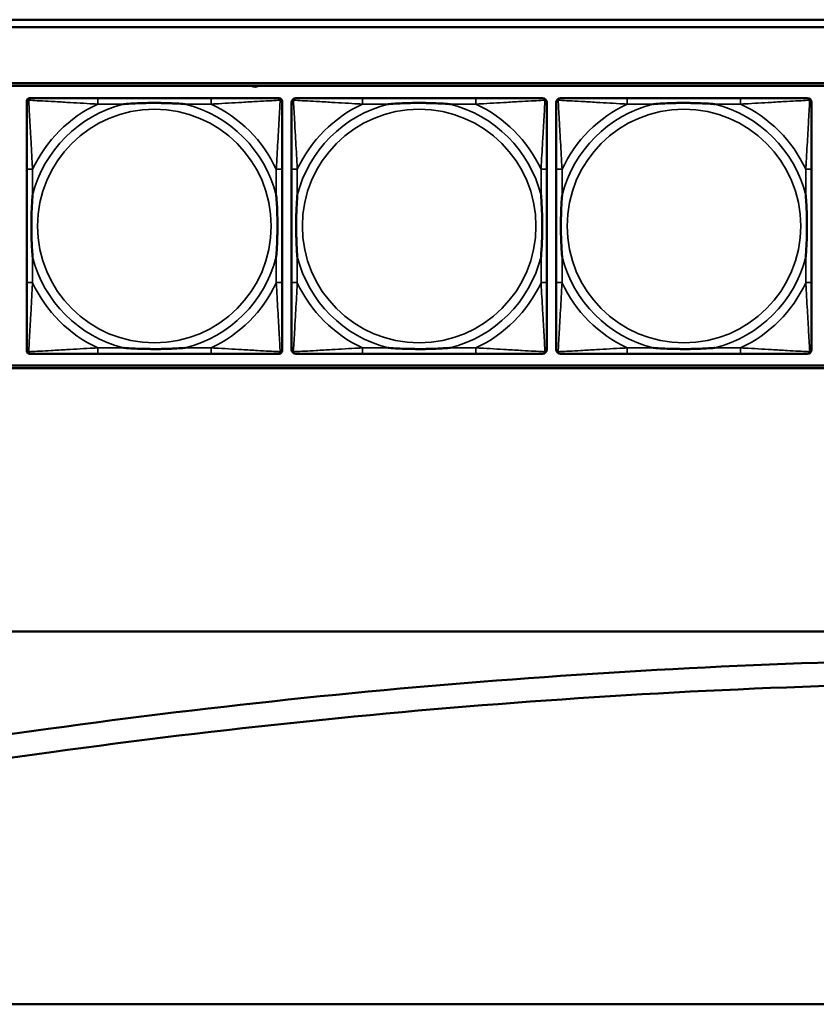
# Model space of a CAD drawing. Header units: inches. Extents: x 0.2 to 58.8, y 1.7 to 68.8.
# Tile 98 of 256: x 35.8 to 37.9, y 42 to 44.6. Entities that reach past the tile are written whole.
import ezdxf

# ---------------------------------------------------------------- set-up
doc = ezdxf.new("R2010")
doc.units = ezdxf.units.IN
doc.header["$MEASUREMENT"] = 0
doc.layers.add('Visible (ANSI)', color=7, linetype='Continuous', lineweight=50)
doc.layers.add('Visible Narrow (ANSI)', color=7, linetype='Continuous', lineweight=35)

msp = doc.modelspace()

# ---------------------------------------------------------------- linework, layer by layer
at = {"layer": 'Visible (ANSI)'}
for p, q in [((31.17, 44.6063), (39.342, 44.6063)), ((39.342, 44.5863), (31.17, 44.5863)), ((22.2594, 44.4363), (39.3535, 44.4363)), ((22.2594, 44.429), (39.3535, 44.429)), ((35.7895, 43.7185), (35.7895, 44.3878)), ((35.7974, 44.3957), (35.8013, 44.3957)), ((36.284, 44.3957), (35.9801, 44.3957)), ((36.4627, 44.3957), (36.4667, 44.3957)), ((36.4745, 44.3878), (36.4745, 44.3839)), ((36.994, 44.3957), (36.6901, 44.3957)), ((37.704, 44.3957), (37.4001, 44.3957)), ((35.7895, 44.2051), (35.7895, 43.9012)), ((36.4745, 43.9012), (36.4745, 44.2051)), ((36.4995, 44.2051), (36.4995, 43.9012)), ((37.1845, 43.9012), (37.1845, 44.2051)), ((37.2095, 44.2051), (37.2095, 43.9012)), ((37.8945, 43.9012), (37.8945, 44.2051)), ((36.4745, 43.7224), (36.4745, 43.7185)), ((36.4667, 43.7106), (35.7974, 43.7106)), ((35.9801, 43.7106), (36.284, 43.7106)), ((36.6901, 43.7106), (36.994, 43.7106)), ((37.4001, 43.7106), (37.704, 43.7106)), ((39.3535, 43.679), (22.2594, 43.679)), ((39.3535, 43.6716), (22.2594, 43.6716)), ((21.4379, 42.9662), (47.5853, 42.9662)), ((32.1936, 42.1993), (35.8475, 42.7048)), ((35.8561, 42.6425), (32.2022, 42.1369)), ((21.7279, 41.9662), (39.4807, 41.9662))]:
    msp.add_line(p, q, dxfattribs=at)
for centre, radius, start, end in [((36.4019, 44.4448), 0.0185, 238.8014, 301.1986), ((35.8013, 44.3839), 0.0118, 90, 180), ((35.7974, 44.3878), 0.00787, 90, 180), ((36.4627, 44.3839), 0.0118, 0, 90), ((36.4667, 44.3878), 0.00787, 0, 90), ((36.5113, 44.3839), 0.0118, 90, 180), ((37.1727, 44.3839), 0.0118, 0, 90), ((37.2213, 44.3839), 0.0118, 90, 180), ((37.8827, 44.3839), 0.0118, 0, 90), ((35.8013, 43.7224), 0.0118, 180, 270), ((36.4627, 43.7224), 0.0118, 270, 360), ((36.5113, 43.7224), 0.0118, 180, 270), ((37.1727, 43.7224), 0.0118, 270, 360), ((37.2213, 43.7224), 0.0118, 180, 270), ((37.8827, 43.7224), 0.0118, 270, 360), ((35.7974, 43.7185), 0.00787, 180, 270), ((36.4667, 43.7185), 0.00787, 270, 0), ((38.5927, 22.8623), 20.0315, 89.9755, 97.87687), ((38.5927, 22.8623), 19.9685, 89.9755, 97.87687)]:
    msp.add_arc(centre, radius, start, end, dxfattribs=at)
for points, knots in [([(35.7895, 44.3839), (35.7895, 44.369), (35.7895, 44.3274), (35.7895, 44.2867), (35.7895, 44.2602), (35.7895, 44.2323), (35.7895, 44.2051)], [-0.5252205, -0.5252205, -0.5252205, -0.5252205, -0.20743, -0.20743, -0.20743, 0, 0, 0, 0]), ([(35.9801, 44.3957), (35.9765, 44.3957), (35.9729, 44.3957), (35.9693, 44.3957), (35.9361, 44.3957), (35.9024, 44.3957), (35.8715, 44.3957), (35.8446, 44.3957), (35.819, 44.3957), (35.8056, 44.3957), (35.804, 44.3957), (35.8025, 44.3957), (35.8013, 44.3957)], [0, 0, 0, 0, 0.0272471, 0.0272471, 0.0272471, 0.2790553, 0.2790553, 0.2790553, 0.4988354, 0.4988354, 0.4988354, 0.5252205, 0.5252205, 0.5252205, 0.5252205]), ([(36.0493, 44.3799), (36.0497, 44.3799), (36.0501, 44.38), (36.0666, 44.3812), (36.0827, 44.3821), (36.1057, 44.3828), (36.1124, 44.3829), (36.1215, 44.383), (36.124, 44.3831), (36.1281, 44.3831), (36.1297, 44.3831), (36.1328, 44.3831), (36.1343, 44.3831), (36.1379, 44.3831), (36.14, 44.3831), (36.1461, 44.383), (36.1503, 44.3829), (36.16, 44.3827), (36.1656, 44.3826), (36.1854, 44.3819), (36.1994, 44.3811), (36.2139, 44.38), (36.2143, 44.3799), (36.2148, 44.3799)], [-0.416114, -0.416114, -0.416114, -0.416114, -0.4127691, -0.4127691, -0.2896446, -0.2896446, -0.2388934, -0.2388934, -0.2201881, -0.2201881, -0.2080204, -0.2080204, -0.196499, -0.196499, -0.1809939, -0.1809939, -0.149741, -0.149741, -0.1073162, -0.1073162, 0, 0, 0.0033356, 0.0033356, 0.0033356, 0.0033356]), ([(36.4627, 44.3957), (36.4478, 44.3957), (36.4062, 44.3957), (36.3656, 44.3957), (36.3391, 44.3957), (36.3112, 44.3957), (36.284, 44.3957)], [-0.5252205, -0.5252205, -0.5252205, -0.5252205, -0.20743, -0.20743, -0.20743, 0, 0, 0, 0]), ([(36.4745, 44.2051), (36.4745, 44.2087), (36.4745, 44.2123), (36.4745, 44.2159), (36.4745, 44.2491), (36.4745, 44.2828), (36.4745, 44.3136), (36.4745, 44.3406), (36.4745, 44.3661), (36.4745, 44.3796), (36.4745, 44.3812), (36.4745, 44.3826), (36.4745, 44.3839)], [0, 0, 0, 0, 0.0272471, 0.0272471, 0.0272471, 0.2790553, 0.2790553, 0.2790553, 0.4988354, 0.4988354, 0.4988354, 0.5252205, 0.5252205, 0.5252205, 0.5252205]), ([(36.4995, 44.3839), (36.4995, 44.369), (36.4995, 44.3274), (36.4995, 44.2867), (36.4995, 44.2602), (36.4995, 44.2323), (36.4995, 44.2051)], [-0.5252205, -0.5252205, -0.5252205, -0.5252205, -0.20743, -0.20743, -0.20743, 0, 0, 0, 0]), ([(36.6901, 44.3957), (36.6865, 44.3957), (36.6829, 44.3957), (36.6793, 44.3957), (36.6461, 44.3957), (36.6124, 44.3957), (36.5815, 44.3957), (36.5546, 44.3957), (36.529, 44.3957), (36.5156, 44.3957), (36.514, 44.3957), (36.5125, 44.3957), (36.5113, 44.3957)], [0, 0, 0, 0, 0.0272471, 0.0272471, 0.0272471, 0.2790553, 0.2790553, 0.2790553, 0.4988354, 0.4988354, 0.4988354, 0.5252205, 0.5252205, 0.5252205, 0.5252205]), ([(36.7593, 44.3799), (36.7597, 44.3799), (36.7601, 44.38), (36.7766, 44.3812), (36.7927, 44.3821), (36.8157, 44.3828), (36.8224, 44.3829), (36.8315, 44.383), (36.834, 44.3831), (36.8381, 44.3831), (36.8397, 44.3831), (36.8428, 44.3831), (36.8443, 44.3831), (36.8479, 44.3831), (36.85, 44.3831), (36.8561, 44.383), (36.8603, 44.3829), (36.87, 44.3827), (36.8756, 44.3826), (36.8954, 44.3819), (36.9094, 44.3811), (36.9239, 44.38), (36.9243, 44.3799), (36.9248, 44.3799)], [-0.416114, -0.416114, -0.416114, -0.416114, -0.4127691, -0.4127691, -0.2896446, -0.2896446, -0.2388934, -0.2388934, -0.2201881, -0.2201881, -0.2080204, -0.2080204, -0.196499, -0.196499, -0.1809939, -0.1809939, -0.149741, -0.149741, -0.1073162, -0.1073162, 0, 0, 0.0033356, 0.0033356, 0.0033356, 0.0033356]), ([(37.1727, 44.3957), (37.1578, 44.3957), (37.1162, 44.3957), (37.0756, 44.3957), (37.0491, 44.3957), (37.0212, 44.3957), (36.994, 44.3957)], [-0.5252205, -0.5252205, -0.5252205, -0.5252205, -0.20743, -0.20743, -0.20743, 0, 0, 0, 0]), ([(37.1845, 44.2051), (37.1845, 44.2087), (37.1845, 44.2123), (37.1845, 44.2159), (37.1845, 44.2491), (37.1845, 44.2828), (37.1845, 44.3136), (37.1845, 44.3406), (37.1845, 44.3661), (37.1845, 44.3796), (37.1845, 44.3812), (37.1845, 44.3826), (37.1845, 44.3839)], [0, 0, 0, 0, 0.0272471, 0.0272471, 0.0272471, 0.2790553, 0.2790553, 0.2790553, 0.4988354, 0.4988354, 0.4988354, 0.5252205, 0.5252205, 0.5252205, 0.5252205]), ([(37.2095, 44.3839), (37.2095, 44.369), (37.2095, 44.3274), (37.2095, 44.2867), (37.2095, 44.2602), (37.2095, 44.2323), (37.2095, 44.2051)], [-0.5252205, -0.5252205, -0.5252205, -0.5252205, -0.20743, -0.20743, -0.20743, 0, 0, 0, 0]), ([(37.4001, 44.3957), (37.3965, 44.3957), (37.3929, 44.3957), (37.3893, 44.3957), (37.3561, 44.3957), (37.3224, 44.3957), (37.2915, 44.3957), (37.2646, 44.3957), (37.239, 44.3957), (37.2256, 44.3957), (37.224, 44.3957), (37.2225, 44.3957), (37.2213, 44.3957)], [0, 0, 0, 0, 0.0272471, 0.0272471, 0.0272471, 0.2790553, 0.2790553, 0.2790553, 0.4988354, 0.4988354, 0.4988354, 0.5252205, 0.5252205, 0.5252205, 0.5252205]), ([(37.4693, 44.3799), (37.4697, 44.3799), (37.4701, 44.38), (37.4866, 44.3812), (37.5027, 44.3821), (37.5257, 44.3828), (37.5324, 44.3829), (37.5415, 44.383), (37.544, 44.3831), (37.5481, 44.3831), (37.5497, 44.3831), (37.5528, 44.3831), (37.5543, 44.3831), (37.5579, 44.3831), (37.56, 44.3831), (37.5661, 44.383), (37.5703, 44.3829), (37.58, 44.3827), (37.5856, 44.3826), (37.6054, 44.3819), (37.6194, 44.3811), (37.6339, 44.38), (37.6343, 44.3799), (37.6348, 44.3799)], [-0.416114, -0.416114, -0.416114, -0.416114, -0.4127691, -0.4127691, -0.2896446, -0.2896446, -0.2388934, -0.2388934, -0.2201881, -0.2201881, -0.2080204, -0.2080204, -0.196499, -0.196499, -0.1809939, -0.1809939, -0.149741, -0.149741, -0.1073162, -0.1073162, 0, 0, 0.0033356, 0.0033356, 0.0033356, 0.0033356]), ([(37.8827, 44.3957), (37.8678, 44.3957), (37.8262, 44.3957), (37.7856, 44.3957), (37.7591, 44.3957), (37.7312, 44.3957), (37.704, 44.3957)], [-0.5252205, -0.5252205, -0.5252205, -0.5252205, -0.20743, -0.20743, -0.20743, 0, 0, 0, 0]), ([(37.8945, 44.2051), (37.8945, 44.2087), (37.8945, 44.2123), (37.8945, 44.2159), (37.8945, 44.2491), (37.8945, 44.2828), (37.8945, 44.3136), (37.8945, 44.3406), (37.8945, 44.3661), (37.8945, 44.3796), (37.8945, 44.3812), (37.8945, 44.3826), (37.8945, 44.3839)], [0, 0, 0, 0, 0.0272471, 0.0272471, 0.0272471, 0.2790553, 0.2790553, 0.2790553, 0.4988354, 0.4988354, 0.4988354, 0.5252205, 0.5252205, 0.5252205, 0.5252205]), ([(35.8052, 43.9704), (35.8052, 43.9708), (35.8052, 43.9713), (35.8039, 43.9878), (35.8031, 44.0038), (35.8024, 44.0268), (35.8022, 44.0335), (35.8021, 44.0427), (35.8021, 44.0451), (35.8021, 44.0492), (35.8021, 44.0508), (35.8021, 44.054), (35.8021, 44.0555), (35.8021, 44.0591), (35.8021, 44.0611), (35.8022, 44.0673), (35.8022, 44.0714), (35.8024, 44.0811), (35.8026, 44.0867), (35.8033, 44.1065), (35.8041, 44.1205), (35.8052, 44.135), (35.8052, 44.1355), (35.8052, 44.1359)], [-0.416114, -0.416114, -0.416114, -0.416114, -0.4127691, -0.4127691, -0.2896446, -0.2896446, -0.2388934, -0.2388934, -0.2201881, -0.2201881, -0.2080204, -0.2080204, -0.196499, -0.196499, -0.1809939, -0.1809939, -0.149741, -0.149741, -0.1073162, -0.1073162, 0, 0, 0.0033356, 0.0033356, 0.0033356, 0.0033356]), ([(36.4588, 44.1359), (36.4588, 44.1355), (36.4588, 44.135), (36.4601, 44.1185), (36.461, 44.1025), (36.4617, 44.0795), (36.4618, 44.0728), (36.4619, 44.0636), (36.4619, 44.0612), (36.462, 44.0571), (36.462, 44.0555), (36.462, 44.0523), (36.462, 44.0508), (36.4619, 44.0472), (36.4619, 44.0452), (36.4619, 44.039), (36.4618, 44.0349), (36.4616, 44.0252), (36.4615, 44.0196), (36.4607, 43.9998), (36.4599, 43.9858), (36.4588, 43.9713), (36.4588, 43.9708), (36.4588, 43.9704)], [-0.416114, -0.416114, -0.416114, -0.416114, -0.4127691, -0.4127691, -0.2896446, -0.2896446, -0.2388934, -0.2388934, -0.2201881, -0.2201881, -0.2080204, -0.2080204, -0.196499, -0.196499, -0.1809939, -0.1809939, -0.149741, -0.149741, -0.1073162, -0.1073162, 0, 0, 0.0033356, 0.0033356, 0.0033356, 0.0033356]), ([(36.5152, 43.9704), (36.5152, 43.9708), (36.5152, 43.9713), (36.5139, 43.9878), (36.5131, 44.0038), (36.5124, 44.0268), (36.5122, 44.0335), (36.5121, 44.0427), (36.5121, 44.0451), (36.5121, 44.0492), (36.5121, 44.0508), (36.5121, 44.054), (36.5121, 44.0555), (36.5121, 44.0591), (36.5121, 44.0611), (36.5122, 44.0673), (36.5122, 44.0714), (36.5124, 44.0811), (36.5126, 44.0867), (36.5133, 44.1065), (36.5141, 44.1205), (36.5152, 44.135), (36.5152, 44.1355), (36.5152, 44.1359)], [-0.416114, -0.416114, -0.416114, -0.416114, -0.4127691, -0.4127691, -0.2896446, -0.2896446, -0.2388934, -0.2388934, -0.2201881, -0.2201881, -0.2080204, -0.2080204, -0.196499, -0.196499, -0.1809939, -0.1809939, -0.149741, -0.149741, -0.1073162, -0.1073162, 0, 0, 0.0033356, 0.0033356, 0.0033356, 0.0033356]), ([(37.1688, 44.1359), (37.1688, 44.1355), (37.1688, 44.135), (37.1701, 44.1185), (37.171, 44.1025), (37.1717, 44.0795), (37.1718, 44.0728), (37.1719, 44.0636), (37.1719, 44.0612), (37.172, 44.0571), (37.172, 44.0555), (37.172, 44.0523), (37.172, 44.0508), (37.1719, 44.0472), (37.1719, 44.0452), (37.1719, 44.039), (37.1718, 44.0349), (37.1716, 44.0252), (37.1715, 44.0196), (37.1707, 43.9998), (37.1699, 43.9858), (37.1688, 43.9713), (37.1688, 43.9708), (37.1688, 43.9704)], [-0.416114, -0.416114, -0.416114, -0.416114, -0.4127691, -0.4127691, -0.2896446, -0.2896446, -0.2388934, -0.2388934, -0.2201881, -0.2201881, -0.2080204, -0.2080204, -0.196499, -0.196499, -0.1809939, -0.1809939, -0.149741, -0.149741, -0.1073162, -0.1073162, 0, 0, 0.0033356, 0.0033356, 0.0033356, 0.0033356]), ([(37.2252, 43.9704), (37.2252, 43.9708), (37.2252, 43.9713), (37.2239, 43.9878), (37.2231, 44.0038), (37.2224, 44.0268), (37.2222, 44.0335), (37.2221, 44.0427), (37.2221, 44.0451), (37.2221, 44.0492), (37.2221, 44.0508), (37.2221, 44.054), (37.2221, 44.0555), (37.2221, 44.0591), (37.2221, 44.0611), (37.2222, 44.0673), (37.2222, 44.0714), (37.2224, 44.0811), (37.2226, 44.0867), (37.2233, 44.1065), (37.2241, 44.1205), (37.2252, 44.135), (37.2252, 44.1355), (37.2252, 44.1359)], [-0.416114, -0.416114, -0.416114, -0.416114, -0.4127691, -0.4127691, -0.2896446, -0.2896446, -0.2388934, -0.2388934, -0.2201881, -0.2201881, -0.2080204, -0.2080204, -0.196499, -0.196499, -0.1809939, -0.1809939, -0.149741, -0.149741, -0.1073162, -0.1073162, 0, 0, 0.0033356, 0.0033356, 0.0033356, 0.0033356]), ([(37.8788, 44.1359), (37.8788, 44.1355), (37.8788, 44.135), (37.8801, 44.1185), (37.881, 44.1025), (37.8817, 44.0795), (37.8818, 44.0728), (37.8819, 44.0636), (37.8819, 44.0612), (37.882, 44.0571), (37.882, 44.0555), (37.882, 44.0523), (37.882, 44.0508), (37.8819, 44.0472), (37.8819, 44.0452), (37.8819, 44.039), (37.8818, 44.0349), (37.8816, 44.0252), (37.8815, 44.0196), (37.8807, 43.9998), (37.8799, 43.9858), (37.8788, 43.9713), (37.8788, 43.9708), (37.8788, 43.9704)], [-0.416114, -0.416114, -0.416114, -0.416114, -0.4127691, -0.4127691, -0.2896446, -0.2896446, -0.2388934, -0.2388934, -0.2201881, -0.2201881, -0.2080204, -0.2080204, -0.196499, -0.196499, -0.1809939, -0.1809939, -0.149741, -0.149741, -0.1073162, -0.1073162, 0, 0, 0.0033356, 0.0033356, 0.0033356, 0.0033356]), ([(35.7895, 43.9012), (35.7895, 43.874), (35.7895, 43.8461), (35.7895, 43.8196), (35.7895, 43.7789), (35.7895, 43.7373), (35.7895, 43.7224)], [3.9382945, 3.9382945, 3.9382945, 3.9382945, 4.1457245, 4.1457245, 4.1457245, 4.463515, 4.463515, 4.463515, 4.463515]), ([(36.4745, 43.7224), (36.4745, 43.7373), (36.4745, 43.7789), (36.4745, 43.8196), (36.4745, 43.8461), (36.4745, 43.874), (36.4745, 43.9012)], [-0.5252205, -0.5252205, -0.5252205, -0.5252205, -0.20743, -0.20743, -0.20743, 0, 0, 0, 0]), ([(36.4995, 43.9012), (36.4995, 43.874), (36.4995, 43.8461), (36.4995, 43.8196), (36.4995, 43.7789), (36.4995, 43.7373), (36.4995, 43.7224)], [3.9382945, 3.9382945, 3.9382945, 3.9382945, 4.1457245, 4.1457245, 4.1457245, 4.463515, 4.463515, 4.463515, 4.463515]), ([(37.1845, 43.7224), (37.1845, 43.7373), (37.1845, 43.7789), (37.1845, 43.8196), (37.1845, 43.8461), (37.1845, 43.874), (37.1845, 43.9012)], [-0.5252205, -0.5252205, -0.5252205, -0.5252205, -0.20743, -0.20743, -0.20743, 0, 0, 0, 0]), ([(37.2095, 43.9012), (37.2095, 43.874), (37.2095, 43.8461), (37.2095, 43.8196), (37.2095, 43.7789), (37.2095, 43.7373), (37.2095, 43.7224)], [3.9382945, 3.9382945, 3.9382945, 3.9382945, 4.1457245, 4.1457245, 4.1457245, 4.463515, 4.463515, 4.463515, 4.463515]), ([(37.8945, 43.7224), (37.8945, 43.7373), (37.8945, 43.7789), (37.8945, 43.8196), (37.8945, 43.8461), (37.8945, 43.874), (37.8945, 43.9012)], [-0.5252205, -0.5252205, -0.5252205, -0.5252205, -0.20743, -0.20743, -0.20743, 0, 0, 0, 0]), ([(36.2148, 43.7264), (36.2143, 43.7263), (36.2139, 43.7263), (36.1994, 43.7252), (36.1854, 43.7244), (36.1656, 43.7237), (36.16, 43.7236), (36.1503, 43.7233), (36.1461, 43.7233), (36.14, 43.7232), (36.1379, 43.7232), (36.1343, 43.7232), (36.1328, 43.7232), (36.1297, 43.7232), (36.1281, 43.7232), (36.124, 43.7232), (36.1215, 43.7233), (36.1124, 43.7234), (36.1057, 43.7235), (36.0827, 43.7242), (36.0666, 43.7251), (36.0501, 43.7263), (36.0497, 43.7263), (36.0493, 43.7264)], [-0.4149464, -0.4149464, -0.4149464, -0.4149464, -0.41162, -0.41162, -0.3046026, -0.3046026, -0.2622958, -0.2622958, -0.23113, -0.23113, -0.215668, -0.215668, -0.2041787, -0.2041787, -0.1920448, -0.1920448, -0.1733916, -0.1733916, -0.1227817, -0.1227817, 0, 0, 0.0033356, 0.0033356, 0.0033356, 0.0033356]), ([(36.9248, 43.7264), (36.9243, 43.7263), (36.9239, 43.7263), (36.9094, 43.7252), (36.8954, 43.7244), (36.8756, 43.7237), (36.87, 43.7236), (36.8603, 43.7233), (36.8561, 43.7233), (36.85, 43.7232), (36.8479, 43.7232), (36.8443, 43.7232), (36.8428, 43.7232), (36.8397, 43.7232), (36.8381, 43.7232), (36.834, 43.7232), (36.8315, 43.7233), (36.8224, 43.7234), (36.8157, 43.7235), (36.7927, 43.7242), (36.7766, 43.7251), (36.7601, 43.7263), (36.7597, 43.7263), (36.7593, 43.7264)], [-0.4149464, -0.4149464, -0.4149464, -0.4149464, -0.41162, -0.41162, -0.3046026, -0.3046026, -0.2622958, -0.2622958, -0.23113, -0.23113, -0.215668, -0.215668, -0.2041787, -0.2041787, -0.1920448, -0.1920448, -0.1733916, -0.1733916, -0.1227817, -0.1227817, 0, 0, 0.0033356, 0.0033356, 0.0033356, 0.0033356]), ([(37.6348, 43.7264), (37.6343, 43.7263), (37.6339, 43.7263), (37.6194, 43.7252), (37.6054, 43.7244), (37.5856, 43.7237), (37.58, 43.7236), (37.5703, 43.7233), (37.5661, 43.7233), (37.56, 43.7232), (37.5579, 43.7232), (37.5543, 43.7232), (37.5528, 43.7232), (37.5497, 43.7232), (37.5481, 43.7232), (37.544, 43.7232), (37.5415, 43.7233), (37.5324, 43.7234), (37.5257, 43.7235), (37.5027, 43.7242), (37.4866, 43.7251), (37.4701, 43.7263), (37.4697, 43.7263), (37.4693, 43.7264)], [-0.4149464, -0.4149464, -0.4149464, -0.4149464, -0.41162, -0.41162, -0.3046026, -0.3046026, -0.2622958, -0.2622958, -0.23113, -0.23113, -0.215668, -0.215668, -0.2041787, -0.2041787, -0.1920448, -0.1920448, -0.1733916, -0.1733916, -0.1227817, -0.1227817, 0, 0, 0.0033356, 0.0033356, 0.0033356, 0.0033356]), ([(35.8013, 43.7106), (35.8162, 43.7106), (35.8578, 43.7106), (35.8984, 43.7106), (35.925, 43.7106), (35.9528, 43.7106), (35.9801, 43.7106)], [-0.5252205, -0.5252205, -0.5252205, -0.5252205, -0.20743, -0.20743, -0.20743, 0, 0, 0, 0]), ([(36.284, 43.7106), (36.3112, 43.7106), (36.3391, 43.7106), (36.3656, 43.7106), (36.4062, 43.7106), (36.4478, 43.7106), (36.4627, 43.7106)], [3.9382945, 3.9382945, 3.9382945, 3.9382945, 4.1457245, 4.1457245, 4.1457245, 4.463515, 4.463515, 4.463515, 4.463515]), ([(36.5113, 43.7106), (36.5262, 43.7106), (36.5678, 43.7106), (36.6084, 43.7106), (36.635, 43.7106), (36.6628, 43.7106), (36.6901, 43.7106)], [-0.5252205, -0.5252205, -0.5252205, -0.5252205, -0.20743, -0.20743, -0.20743, 0, 0, 0, 0]), ([(36.994, 43.7106), (37.0212, 43.7106), (37.0491, 43.7106), (37.0756, 43.7106), (37.1162, 43.7106), (37.1578, 43.7106), (37.1727, 43.7106)], [3.9382945, 3.9382945, 3.9382945, 3.9382945, 4.1457245, 4.1457245, 4.1457245, 4.463515, 4.463515, 4.463515, 4.463515]), ([(37.2213, 43.7106), (37.2362, 43.7106), (37.2778, 43.7106), (37.3184, 43.7106), (37.345, 43.7106), (37.3728, 43.7106), (37.4001, 43.7106)], [-0.5252205, -0.5252205, -0.5252205, -0.5252205, -0.20743, -0.20743, -0.20743, 0, 0, 0, 0]), ([(37.704, 43.7106), (37.7312, 43.7106), (37.7591, 43.7106), (37.7856, 43.7106), (37.8262, 43.7106), (37.8678, 43.7106), (37.8827, 43.7106)], [3.9382945, 3.9382945, 3.9382945, 3.9382945, 4.1457245, 4.1457245, 4.1457245, 4.463515, 4.463515, 4.463515, 4.463515])]:
    msp.add_open_spline(points, degree=3, knots=knots, dxfattribs=at)
at = {"layer": 'Visible Narrow (ANSI)'}
for p, q in [((35.9801, 44.3957), (35.9801, 44.3799)), ((35.9801, 44.3799), (36.0493, 44.3799)), ((36.2148, 44.3799), (36.284, 44.3799)), ((36.284, 44.3957), (36.284, 44.3799)), ((36.6901, 44.3957), (36.6901, 44.3799)), ((36.6901, 44.3799), (36.7593, 44.3799)), ((36.9248, 44.3799), (36.994, 44.3799)), ((36.994, 44.3957), (36.994, 44.3799)), ((37.4001, 44.3957), (37.4001, 44.3799)), ((37.4001, 44.3799), (37.4693, 44.3799)), ((37.6348, 44.3799), (37.704, 44.3799)), ((37.704, 44.3957), (37.704, 44.3799)), ((35.8052, 44.2051), (35.7895, 44.2051)), ((35.8052, 44.1359), (35.8052, 44.2051)), ((36.4745, 44.2051), (36.4588, 44.2051)), ((36.4588, 44.2051), (36.4588, 44.1359)), ((36.5152, 44.2051), (36.4995, 44.2051)), ((36.5152, 44.1359), (36.5152, 44.2051)), ((37.1845, 44.2051), (37.1688, 44.2051)), ((37.1688, 44.2051), (37.1688, 44.1359)), ((37.2252, 44.2051), (37.2095, 44.2051)), ((37.2252, 44.1359), (37.2252, 44.2051)), ((37.8945, 44.2051), (37.8788, 44.2051)), ((37.8788, 44.2051), (37.8788, 44.1359)), ((35.8052, 43.9012), (35.8052, 43.9704)), ((36.4588, 43.9704), (36.4588, 43.9012)), ((36.5152, 43.9012), (36.5152, 43.9704)), ((37.1688, 43.9704), (37.1688, 43.9012)), ((37.2252, 43.9012), (37.2252, 43.9704)), ((37.8788, 43.9704), (37.8788, 43.9012)), ((35.8052, 43.9012), (35.7895, 43.9012)), ((36.4745, 43.9012), (36.4588, 43.9012)), ((36.5152, 43.9012), (36.4995, 43.9012)), ((37.1845, 43.9012), (37.1688, 43.9012)), ((37.2252, 43.9012), (37.2095, 43.9012)), ((37.8945, 43.9012), (37.8788, 43.9012)), ((35.9801, 43.7264), (35.9801, 43.7106)), ((36.0493, 43.7264), (35.9801, 43.7264)), ((36.284, 43.7264), (36.2148, 43.7264)), ((36.284, 43.7264), (36.284, 43.7106)), ((36.6901, 43.7264), (36.6901, 43.7106)), ((36.7593, 43.7264), (36.6901, 43.7264)), ((36.994, 43.7264), (36.9248, 43.7264)), ((36.994, 43.7264), (36.994, 43.7106)), ((37.4001, 43.7264), (37.4001, 43.7106)), ((37.4693, 43.7264), (37.4001, 43.7264)), ((37.704, 43.7264), (37.6348, 43.7264)), ((37.704, 43.7264), (37.704, 43.7106))]:
    msp.add_line(p, q, dxfattribs=at)
for centre in [(36.132, 44.0531), (36.842, 44.0531), (37.552, 44.0531)]:
    msp.add_circle(centre, 0.3133, dxfattribs=at)
for centre, radius, start, end in [((36.132, 44.0531), 0.3371, 104.2103, 165.7897), ((36.132, 44.0531), 0.3604, 114.9407, 155.0593), ((36.132, 44.0531), 0.3371, 14.2103, 75.7897), ((36.132, 44.0531), 0.3604, 24.9407, 65.0593), ((36.842, 44.0531), 0.3371, 104.2103, 165.7897), ((36.842, 44.0531), 0.3604, 114.9407, 155.0593), ((36.842, 44.0531), 0.3371, 14.2103, 75.7897), ((36.842, 44.0531), 0.3604, 24.9407, 65.0593), ((37.552, 44.0531), 0.3371, 104.2103, 165.7897), ((37.552, 44.0531), 0.3604, 114.9407, 155.0593), ((37.552, 44.0531), 0.3371, 14.2103, 75.7897), ((37.552, 44.0531), 0.3604, 24.9407, 65.0593), ((36.132, 44.0531), 0.3371, 194.2103, 255.7897), ((36.132, 44.0531), 0.3371, 284.2103, 345.7897), ((36.842, 44.0531), 0.3371, 194.2103, 255.7897), ((36.842, 44.0531), 0.3371, 284.2103, 345.7897), ((37.552, 44.0531), 0.3371, 194.2103, 255.7897), ((37.552, 44.0531), 0.3371, 284.2103, 345.7897), ((36.132, 44.0531), 0.3604, 204.9407, 245.0593), ((36.132, 44.0531), 0.3604, 294.9407, 335.0593), ((36.842, 44.0531), 0.3604, 204.9407, 245.0593), ((36.842, 44.0531), 0.3604, 294.9407, 335.0593), ((37.552, 44.0531), 0.3604, 204.9407, 245.0593), ((37.552, 44.0531), 0.3604, 294.9407, 335.0593)]:
    msp.add_arc(centre, radius, start, end, dxfattribs=at)
for points, knots in [([(35.7895, 44.3839), (35.7895, 44.3845), (35.7896, 44.385), (35.7898, 44.386), (35.79, 44.3864), (35.7903, 44.3871), (35.7905, 44.3873), (35.7907, 44.3877), (35.7908, 44.3879), (35.7912, 44.3883), (35.7914, 44.3885), (35.7921, 44.3891), (35.7926, 44.3895), (35.7937, 44.39), (35.7942, 44.3902), (35.7948, 44.3904)], [-0.02627331, -0.02627331, -0.02627331, -0.02627331, -0.02158775, -0.02158775, -0.01736415, -0.01736415, -0.0147244, -0.0147244, -0.01307456, -0.01307456, -0.00977487, -0.00977487, -0.00449537, -0.00449537, 0.00012419, 0.00012419, 0.00012419, 0.00012419]), ([(35.7948, 44.3904), (35.795, 44.391), (35.7952, 44.3915), (35.7957, 44.3926), (35.796, 44.393), (35.7967, 44.3938), (35.7969, 44.394), (35.7973, 44.3943), (35.7974, 44.3944), (35.7978, 44.3947), (35.7981, 44.3949), (35.7987, 44.3952), (35.7992, 44.3953), (35.8001, 44.3956), (35.8007, 44.3957), (35.8013, 44.3957)], [-0.00012419, -0.00012419, -0.00012419, -0.00012419, 0.00449537, 0.00449537, 0.00977487, 0.00977487, 0.01307456, 0.01307456, 0.0147244, 0.0147244, 0.01736415, 0.01736415, 0.02158775, 0.02158775, 0.02627331, 0.02627331, 0.02627331, 0.02627331]), ([(35.8052, 44.2051), (35.805, 44.2089), (35.8048, 44.2126), (35.8033, 44.24), (35.8019, 44.2642), (35.7997, 44.302), (35.7989, 44.3161), (35.7969, 44.3513), (35.7958, 44.3714), (35.795, 44.3869), (35.7949, 44.3887), (35.7948, 44.3904)], [0, 0, 0, 0, 0.0278591, 0.0278591, 0.201273, 0.201273, 0.3066357, 0.3066357, 0.475216, 0.475216, 0.5007189, 0.5007189, 0.5007189, 0.5007189]), ([(35.7948, 44.3904), (35.7965, 44.3903), (35.7983, 44.3902), (35.8137, 44.3894), (35.8339, 44.3883), (35.8691, 44.3863), (35.8832, 44.3855), (35.921, 44.3833), (35.9452, 44.3818), (35.9725, 44.3803), (35.9763, 44.3801), (35.9801, 44.3799)], [-0.5007189, -0.5007189, -0.5007189, -0.5007189, -0.475216, -0.475216, -0.3066357, -0.3066357, -0.201273, -0.201273, -0.0278591, -0.0278591, 0, 0, 0, 0]), ([(36.284, 44.3799), (36.2877, 44.3801), (36.2915, 44.3803), (36.3189, 44.3818), (36.343, 44.3833), (36.3809, 44.3855), (36.3949, 44.3863), (36.4302, 44.3883), (36.4503, 44.3894), (36.4657, 44.3902), (36.4676, 44.3903), (36.4692, 44.3904)], [0, 0, 0, 0, 0.0278591, 0.0278591, 0.201273, 0.201273, 0.3066357, 0.3066357, 0.475216, 0.475216, 0.5007189, 0.5007189, 0.5007189, 0.5007189]), ([(36.4692, 44.3904), (36.4692, 44.3887), (36.4691, 44.3869), (36.4683, 44.3714), (36.4672, 44.3513), (36.4652, 44.3161), (36.4644, 44.302), (36.4621, 44.2642), (36.4607, 44.24), (36.4592, 44.2126), (36.459, 44.2089), (36.4588, 44.2051)], [-0.5007189, -0.5007189, -0.5007189, -0.5007189, -0.475216, -0.475216, -0.3066357, -0.3066357, -0.201273, -0.201273, -0.0278591, -0.0278591, 0, 0, 0, 0]), ([(36.4627, 44.3957), (36.4633, 44.3957), (36.4639, 44.3956), (36.4649, 44.3953), (36.4653, 44.3952), (36.466, 44.3949), (36.4662, 44.3947), (36.4666, 44.3944), (36.4667, 44.3943), (36.4671, 44.394), (36.4674, 44.3938), (36.468, 44.393), (36.4683, 44.3926), (36.4689, 44.3915), (36.4691, 44.391), (36.4692, 44.3904)], [-0.02627331, -0.02627331, -0.02627331, -0.02627331, -0.02158775, -0.02158775, -0.01736415, -0.01736415, -0.0147244, -0.0147244, -0.01307456, -0.01307456, -0.00977487, -0.00977487, -0.00449537, -0.00449537, 0.00012419, 0.00012419, 0.00012419, 0.00012419]), ([(36.4692, 44.3904), (36.4698, 44.3902), (36.4704, 44.39), (36.4714, 44.3895), (36.4719, 44.3891), (36.4726, 44.3885), (36.4729, 44.3883), (36.4732, 44.3879), (36.4733, 44.3877), (36.4736, 44.3873), (36.4737, 44.3871), (36.4741, 44.3864), (36.4742, 44.386), (36.4745, 44.385), (36.4745, 44.3845), (36.4745, 44.3839)], [-0.00012419, -0.00012419, -0.00012419, -0.00012419, 0.00449537, 0.00449537, 0.00977487, 0.00977487, 0.01307456, 0.01307456, 0.0147244, 0.0147244, 0.01736415, 0.01736415, 0.02158775, 0.02158775, 0.02627331, 0.02627331, 0.02627331, 0.02627331]), ([(36.4995, 44.3839), (36.4995, 44.3845), (36.4996, 44.385), (36.4998, 44.386), (36.5, 44.3864), (36.5003, 44.3871), (36.5005, 44.3873), (36.5007, 44.3877), (36.5008, 44.3879), (36.5012, 44.3883), (36.5014, 44.3885), (36.5021, 44.3891), (36.5026, 44.3895), (36.5037, 44.39), (36.5042, 44.3902), (36.5048, 44.3904)], [-0.02627331, -0.02627331, -0.02627331, -0.02627331, -0.02158775, -0.02158775, -0.01736415, -0.01736415, -0.0147244, -0.0147244, -0.01307456, -0.01307456, -0.00977487, -0.00977487, -0.00449537, -0.00449537, 0.00012419, 0.00012419, 0.00012419, 0.00012419]), ([(36.5048, 44.3904), (36.505, 44.391), (36.5052, 44.3915), (36.5057, 44.3926), (36.506, 44.393), (36.5067, 44.3938), (36.5069, 44.394), (36.5073, 44.3943), (36.5074, 44.3944), (36.5078, 44.3947), (36.5081, 44.3949), (36.5087, 44.3952), (36.5092, 44.3953), (36.5101, 44.3956), (36.5107, 44.3957), (36.5113, 44.3957)], [-0.00012419, -0.00012419, -0.00012419, -0.00012419, 0.00449537, 0.00449537, 0.00977487, 0.00977487, 0.01307456, 0.01307456, 0.0147244, 0.0147244, 0.01736415, 0.01736415, 0.02158775, 0.02158775, 0.02627331, 0.02627331, 0.02627331, 0.02627331]), ([(36.5152, 44.2051), (36.515, 44.2089), (36.5148, 44.2126), (36.5133, 44.24), (36.5119, 44.2642), (36.5097, 44.302), (36.5089, 44.3161), (36.5069, 44.3513), (36.5058, 44.3714), (36.505, 44.3869), (36.5049, 44.3887), (36.5048, 44.3904)], [0, 0, 0, 0, 0.0278591, 0.0278591, 0.201273, 0.201273, 0.3066357, 0.3066357, 0.475216, 0.475216, 0.5007189, 0.5007189, 0.5007189, 0.5007189]), ([(36.5048, 44.3904), (36.5065, 44.3903), (36.5083, 44.3902), (36.5237, 44.3894), (36.5439, 44.3883), (36.5791, 44.3863), (36.5932, 44.3855), (36.631, 44.3833), (36.6552, 44.3818), (36.6825, 44.3803), (36.6863, 44.3801), (36.6901, 44.3799)], [-0.5007189, -0.5007189, -0.5007189, -0.5007189, -0.475216, -0.475216, -0.3066357, -0.3066357, -0.201273, -0.201273, -0.0278591, -0.0278591, 0, 0, 0, 0]), ([(36.994, 44.3799), (36.9977, 44.3801), (37.0015, 44.3803), (37.0289, 44.3818), (37.053, 44.3833), (37.0909, 44.3855), (37.1049, 44.3863), (37.1402, 44.3883), (37.1603, 44.3894), (37.1757, 44.3902), (37.1776, 44.3903), (37.1792, 44.3904)], [0, 0, 0, 0, 0.0278591, 0.0278591, 0.201273, 0.201273, 0.3066357, 0.3066357, 0.475216, 0.475216, 0.5007189, 0.5007189, 0.5007189, 0.5007189]), ([(37.1792, 44.3904), (37.1792, 44.3887), (37.1791, 44.3869), (37.1783, 44.3714), (37.1772, 44.3513), (37.1752, 44.3161), (37.1744, 44.302), (37.1721, 44.2642), (37.1707, 44.24), (37.1692, 44.2126), (37.169, 44.2089), (37.1688, 44.2051)], [-0.5007189, -0.5007189, -0.5007189, -0.5007189, -0.475216, -0.475216, -0.3066357, -0.3066357, -0.201273, -0.201273, -0.0278591, -0.0278591, 0, 0, 0, 0]), ([(37.1727, 44.3957), (37.1733, 44.3957), (37.1739, 44.3956), (37.1749, 44.3953), (37.1753, 44.3952), (37.176, 44.3949), (37.1762, 44.3947), (37.1766, 44.3944), (37.1767, 44.3943), (37.1771, 44.394), (37.1774, 44.3938), (37.178, 44.393), (37.1783, 44.3926), (37.1789, 44.3915), (37.1791, 44.391), (37.1792, 44.3904)], [-0.02627331, -0.02627331, -0.02627331, -0.02627331, -0.02158775, -0.02158775, -0.01736415, -0.01736415, -0.0147244, -0.0147244, -0.01307456, -0.01307456, -0.00977487, -0.00977487, -0.00449537, -0.00449537, 0.00012419, 0.00012419, 0.00012419, 0.00012419]), ([(37.1792, 44.3904), (37.1798, 44.3902), (37.1804, 44.39), (37.1814, 44.3895), (37.1819, 44.3891), (37.1826, 44.3885), (37.1829, 44.3883), (37.1832, 44.3879), (37.1833, 44.3877), (37.1836, 44.3873), (37.1837, 44.3871), (37.1841, 44.3864), (37.1842, 44.386), (37.1845, 44.385), (37.1845, 44.3845), (37.1845, 44.3839)], [-0.00012419, -0.00012419, -0.00012419, -0.00012419, 0.00449537, 0.00449537, 0.00977487, 0.00977487, 0.01307456, 0.01307456, 0.0147244, 0.0147244, 0.01736415, 0.01736415, 0.02158775, 0.02158775, 0.02627331, 0.02627331, 0.02627331, 0.02627331]), ([(37.2095, 44.3839), (37.2095, 44.3845), (37.2096, 44.385), (37.2098, 44.386), (37.21, 44.3864), (37.2103, 44.3871), (37.2105, 44.3873), (37.2107, 44.3877), (37.2108, 44.3879), (37.2112, 44.3883), (37.2114, 44.3885), (37.2121, 44.3891), (37.2126, 44.3895), (37.2137, 44.39), (37.2142, 44.3902), (37.2148, 44.3904)], [-0.02627331, -0.02627331, -0.02627331, -0.02627331, -0.02158775, -0.02158775, -0.01736415, -0.01736415, -0.0147244, -0.0147244, -0.01307456, -0.01307456, -0.00977487, -0.00977487, -0.00449537, -0.00449537, 0.00012419, 0.00012419, 0.00012419, 0.00012419]), ([(37.2148, 44.3904), (37.215, 44.391), (37.2152, 44.3915), (37.2157, 44.3926), (37.216, 44.393), (37.2167, 44.3938), (37.2169, 44.394), (37.2173, 44.3943), (37.2174, 44.3944), (37.2178, 44.3947), (37.2181, 44.3949), (37.2187, 44.3952), (37.2192, 44.3953), (37.2201, 44.3956), (37.2207, 44.3957), (37.2213, 44.3957)], [-0.00012419, -0.00012419, -0.00012419, -0.00012419, 0.00449537, 0.00449537, 0.00977487, 0.00977487, 0.01307456, 0.01307456, 0.0147244, 0.0147244, 0.01736415, 0.01736415, 0.02158775, 0.02158775, 0.02627331, 0.02627331, 0.02627331, 0.02627331]), ([(37.2252, 44.2051), (37.225, 44.2089), (37.2248, 44.2126), (37.2233, 44.24), (37.2219, 44.2642), (37.2197, 44.302), (37.2189, 44.3161), (37.2169, 44.3513), (37.2158, 44.3714), (37.215, 44.3869), (37.2149, 44.3887), (37.2148, 44.3904)], [0, 0, 0, 0, 0.0278591, 0.0278591, 0.201273, 0.201273, 0.3066357, 0.3066357, 0.475216, 0.475216, 0.5007189, 0.5007189, 0.5007189, 0.5007189]), ([(37.2148, 44.3904), (37.2165, 44.3903), (37.2183, 44.3902), (37.2337, 44.3894), (37.2539, 44.3883), (37.2891, 44.3863), (37.3032, 44.3855), (37.341, 44.3833), (37.3652, 44.3818), (37.3925, 44.3803), (37.3963, 44.3801), (37.4001, 44.3799)], [-0.5007189, -0.5007189, -0.5007189, -0.5007189, -0.475216, -0.475216, -0.3066357, -0.3066357, -0.201273, -0.201273, -0.0278591, -0.0278591, 0, 0, 0, 0]), ([(37.704, 44.3799), (37.7077, 44.3801), (37.7115, 44.3803), (37.7389, 44.3818), (37.763, 44.3833), (37.8009, 44.3855), (37.8149, 44.3863), (37.8502, 44.3883), (37.8703, 44.3894), (37.8857, 44.3902), (37.8876, 44.3903), (37.8892, 44.3904)], [0, 0, 0, 0, 0.0278591, 0.0278591, 0.201273, 0.201273, 0.3066357, 0.3066357, 0.475216, 0.475216, 0.5007189, 0.5007189, 0.5007189, 0.5007189]), ([(37.8892, 44.3904), (37.8892, 44.3887), (37.8891, 44.3869), (37.8883, 44.3714), (37.8872, 44.3513), (37.8852, 44.3161), (37.8844, 44.302), (37.8821, 44.2642), (37.8807, 44.24), (37.8792, 44.2126), (37.879, 44.2089), (37.8788, 44.2051)], [-0.5007189, -0.5007189, -0.5007189, -0.5007189, -0.475216, -0.475216, -0.3066357, -0.3066357, -0.201273, -0.201273, -0.0278591, -0.0278591, 0, 0, 0, 0]), ([(37.8827, 44.3957), (37.8833, 44.3957), (37.8839, 44.3956), (37.8849, 44.3953), (37.8853, 44.3952), (37.886, 44.3949), (37.8862, 44.3947), (37.8866, 44.3944), (37.8867, 44.3943), (37.8871, 44.394), (37.8874, 44.3938), (37.888, 44.393), (37.8883, 44.3926), (37.8889, 44.3915), (37.8891, 44.391), (37.8892, 44.3904)], [-0.02627331, -0.02627331, -0.02627331, -0.02627331, -0.02158775, -0.02158775, -0.01736415, -0.01736415, -0.0147244, -0.0147244, -0.01307456, -0.01307456, -0.00977487, -0.00977487, -0.00449537, -0.00449537, 0.00012419, 0.00012419, 0.00012419, 0.00012419]), ([(37.8892, 44.3904), (37.8898, 44.3902), (37.8904, 44.39), (37.8914, 44.3895), (37.8919, 44.3891), (37.8926, 44.3885), (37.8929, 44.3883), (37.8932, 44.3879), (37.8933, 44.3877), (37.8936, 44.3873), (37.8937, 44.3871), (37.8941, 44.3864), (37.8942, 44.386), (37.8945, 44.385), (37.8945, 44.3845), (37.8945, 44.3839)], [-0.00012419, -0.00012419, -0.00012419, -0.00012419, 0.00449537, 0.00449537, 0.00977487, 0.00977487, 0.01307456, 0.01307456, 0.0147244, 0.0147244, 0.01736415, 0.01736415, 0.02158775, 0.02158775, 0.02627331, 0.02627331, 0.02627331, 0.02627331]), ([(35.7948, 43.7159), (35.7949, 43.7176), (35.795, 43.7194), (35.7958, 43.7349), (35.7969, 43.755), (35.7989, 43.7902), (35.7997, 43.8043), (35.8019, 43.8421), (35.8033, 43.8663), (35.8048, 43.8937), (35.805, 43.8974), (35.8052, 43.9012)], [-4.4390134, -4.4390134, -4.4390134, -4.4390134, -4.4135105, -4.4135105, -4.2449302, -4.2449302, -4.1395675, -4.1395675, -3.9661536, -3.9661536, -3.9382945, -3.9382945, -3.9382945, -3.9382945]), ([(36.4588, 43.9012), (36.459, 43.8974), (36.4592, 43.8937), (36.4607, 43.8663), (36.4621, 43.8421), (36.4644, 43.8043), (36.4652, 43.7902), (36.4672, 43.755), (36.4683, 43.7349), (36.4691, 43.7194), (36.4692, 43.7176), (36.4692, 43.7159)], [0, 0, 0, 0, 0.0278591, 0.0278591, 0.201273, 0.201273, 0.3066357, 0.3066357, 0.475216, 0.475216, 0.5007189, 0.5007189, 0.5007189, 0.5007189]), ([(36.5048, 43.7159), (36.5049, 43.7176), (36.505, 43.7194), (36.5058, 43.7349), (36.5069, 43.755), (36.5089, 43.7902), (36.5097, 43.8043), (36.5119, 43.8421), (36.5133, 43.8663), (36.5148, 43.8937), (36.515, 43.8974), (36.5152, 43.9012)], [-4.4390134, -4.4390134, -4.4390134, -4.4390134, -4.4135105, -4.4135105, -4.2449302, -4.2449302, -4.1395675, -4.1395675, -3.9661536, -3.9661536, -3.9382945, -3.9382945, -3.9382945, -3.9382945]), ([(37.1688, 43.9012), (37.169, 43.8974), (37.1692, 43.8937), (37.1707, 43.8663), (37.1721, 43.8421), (37.1744, 43.8043), (37.1752, 43.7902), (37.1772, 43.755), (37.1783, 43.7349), (37.1791, 43.7194), (37.1792, 43.7176), (37.1792, 43.7159)], [0, 0, 0, 0, 0.0278591, 0.0278591, 0.201273, 0.201273, 0.3066357, 0.3066357, 0.475216, 0.475216, 0.5007189, 0.5007189, 0.5007189, 0.5007189]), ([(37.2148, 43.7159), (37.2149, 43.7176), (37.215, 43.7194), (37.2158, 43.7349), (37.2169, 43.755), (37.2189, 43.7902), (37.2197, 43.8043), (37.2219, 43.8421), (37.2233, 43.8663), (37.2248, 43.8937), (37.225, 43.8974), (37.2252, 43.9012)], [-4.4390134, -4.4390134, -4.4390134, -4.4390134, -4.4135105, -4.4135105, -4.2449302, -4.2449302, -4.1395675, -4.1395675, -3.9661536, -3.9661536, -3.9382945, -3.9382945, -3.9382945, -3.9382945]), ([(37.8788, 43.9012), (37.879, 43.8974), (37.8792, 43.8937), (37.8807, 43.8663), (37.8821, 43.8421), (37.8844, 43.8043), (37.8852, 43.7902), (37.8872, 43.755), (37.8883, 43.7349), (37.8891, 43.7194), (37.8892, 43.7176), (37.8892, 43.7159)], [0, 0, 0, 0, 0.0278591, 0.0278591, 0.201273, 0.201273, 0.3066357, 0.3066357, 0.475216, 0.475216, 0.5007189, 0.5007189, 0.5007189, 0.5007189]), ([(35.7948, 43.7159), (35.7942, 43.7161), (35.7937, 43.7163), (35.7926, 43.7168), (35.7921, 43.7172), (35.7914, 43.7178), (35.7912, 43.718), (35.7908, 43.7184), (35.7907, 43.7186), (35.7905, 43.719), (35.7903, 43.7192), (35.79, 43.7199), (35.7898, 43.7203), (35.7896, 43.7213), (35.7895, 43.7218), (35.7895, 43.7224)], [-0.00012419, -0.00012419, -0.00012419, -0.00012419, 0.00449537, 0.00449537, 0.00977487, 0.00977487, 0.01307456, 0.01307456, 0.0147244, 0.0147244, 0.01736415, 0.01736415, 0.02158775, 0.02158775, 0.02627331, 0.02627331, 0.02627331, 0.02627331]), ([(35.9801, 43.7264), (35.9763, 43.7262), (35.9725, 43.726), (35.9452, 43.7244), (35.921, 43.723), (35.8832, 43.7208), (35.8691, 43.72), (35.8339, 43.718), (35.8137, 43.7169), (35.7983, 43.7161), (35.7965, 43.716), (35.7948, 43.7159)], [0, 0, 0, 0, 0.0278591, 0.0278591, 0.201273, 0.201273, 0.3066357, 0.3066357, 0.475216, 0.475216, 0.5007189, 0.5007189, 0.5007189, 0.5007189]), ([(36.4692, 43.7159), (36.4676, 43.716), (36.4657, 43.7161), (36.4503, 43.7169), (36.4302, 43.718), (36.3949, 43.72), (36.3809, 43.7208), (36.343, 43.723), (36.3189, 43.7244), (36.2915, 43.726), (36.2877, 43.7262), (36.284, 43.7264)], [-4.4390134, -4.4390134, -4.4390134, -4.4390134, -4.4135105, -4.4135105, -4.2449302, -4.2449302, -4.1395675, -4.1395675, -3.9661536, -3.9661536, -3.9382945, -3.9382945, -3.9382945, -3.9382945]), ([(36.4745, 43.7224), (36.4745, 43.7218), (36.4745, 43.7213), (36.4742, 43.7203), (36.4741, 43.7199), (36.4737, 43.7192), (36.4736, 43.719), (36.4733, 43.7186), (36.4732, 43.7184), (36.4729, 43.718), (36.4726, 43.7178), (36.4719, 43.7172), (36.4714, 43.7168), (36.4704, 43.7163), (36.4698, 43.7161), (36.4692, 43.7159)], [-0.02627331, -0.02627331, -0.02627331, -0.02627331, -0.02158775, -0.02158775, -0.01736415, -0.01736415, -0.0147244, -0.0147244, -0.01307456, -0.01307456, -0.00977487, -0.00977487, -0.00449537, -0.00449537, 0.00012419, 0.00012419, 0.00012419, 0.00012419]), ([(36.5048, 43.7159), (36.5042, 43.7161), (36.5037, 43.7163), (36.5026, 43.7168), (36.5021, 43.7172), (36.5014, 43.7178), (36.5012, 43.718), (36.5008, 43.7184), (36.5007, 43.7186), (36.5005, 43.719), (36.5003, 43.7192), (36.5, 43.7199), (36.4998, 43.7203), (36.4996, 43.7213), (36.4995, 43.7218), (36.4995, 43.7224)], [-0.00012419, -0.00012419, -0.00012419, -0.00012419, 0.00449537, 0.00449537, 0.00977487, 0.00977487, 0.01307456, 0.01307456, 0.0147244, 0.0147244, 0.01736415, 0.01736415, 0.02158775, 0.02158775, 0.02627331, 0.02627331, 0.02627331, 0.02627331]), ([(36.6901, 43.7264), (36.6863, 43.7262), (36.6825, 43.726), (36.6552, 43.7244), (36.631, 43.723), (36.5932, 43.7208), (36.5791, 43.72), (36.5439, 43.718), (36.5237, 43.7169), (36.5083, 43.7161), (36.5065, 43.716), (36.5048, 43.7159)], [0, 0, 0, 0, 0.0278591, 0.0278591, 0.201273, 0.201273, 0.3066357, 0.3066357, 0.475216, 0.475216, 0.5007189, 0.5007189, 0.5007189, 0.5007189]), ([(37.1792, 43.7159), (37.1776, 43.716), (37.1757, 43.7161), (37.1603, 43.7169), (37.1402, 43.718), (37.1049, 43.72), (37.0909, 43.7208), (37.053, 43.723), (37.0289, 43.7244), (37.0015, 43.726), (36.9977, 43.7262), (36.994, 43.7264)], [-4.4390134, -4.4390134, -4.4390134, -4.4390134, -4.4135105, -4.4135105, -4.2449302, -4.2449302, -4.1395675, -4.1395675, -3.9661536, -3.9661536, -3.9382945, -3.9382945, -3.9382945, -3.9382945]), ([(37.1845, 43.7224), (37.1845, 43.7218), (37.1845, 43.7213), (37.1842, 43.7203), (37.1841, 43.7199), (37.1837, 43.7192), (37.1836, 43.719), (37.1833, 43.7186), (37.1832, 43.7184), (37.1829, 43.718), (37.1826, 43.7178), (37.1819, 43.7172), (37.1814, 43.7168), (37.1804, 43.7163), (37.1798, 43.7161), (37.1792, 43.7159)], [-0.02627331, -0.02627331, -0.02627331, -0.02627331, -0.02158775, -0.02158775, -0.01736415, -0.01736415, -0.0147244, -0.0147244, -0.01307456, -0.01307456, -0.00977487, -0.00977487, -0.00449537, -0.00449537, 0.00012419, 0.00012419, 0.00012419, 0.00012419]), ([(37.2148, 43.7159), (37.2142, 43.7161), (37.2137, 43.7163), (37.2126, 43.7168), (37.2121, 43.7172), (37.2114, 43.7178), (37.2112, 43.718), (37.2108, 43.7184), (37.2107, 43.7186), (37.2105, 43.719), (37.2103, 43.7192), (37.21, 43.7199), (37.2098, 43.7203), (37.2096, 43.7213), (37.2095, 43.7218), (37.2095, 43.7224)], [-0.00012419, -0.00012419, -0.00012419, -0.00012419, 0.00449537, 0.00449537, 0.00977487, 0.00977487, 0.01307456, 0.01307456, 0.0147244, 0.0147244, 0.01736415, 0.01736415, 0.02158775, 0.02158775, 0.02627331, 0.02627331, 0.02627331, 0.02627331]), ([(37.4001, 43.7264), (37.3963, 43.7262), (37.3925, 43.726), (37.3652, 43.7244), (37.341, 43.723), (37.3032, 43.7208), (37.2891, 43.72), (37.2539, 43.718), (37.2337, 43.7169), (37.2183, 43.7161), (37.2165, 43.716), (37.2148, 43.7159)], [0, 0, 0, 0, 0.0278591, 0.0278591, 0.201273, 0.201273, 0.3066357, 0.3066357, 0.475216, 0.475216, 0.5007189, 0.5007189, 0.5007189, 0.5007189]), ([(37.8892, 43.7159), (37.8876, 43.716), (37.8857, 43.7161), (37.8703, 43.7169), (37.8502, 43.718), (37.8149, 43.72), (37.8009, 43.7208), (37.763, 43.723), (37.7389, 43.7244), (37.7115, 43.726), (37.7077, 43.7262), (37.704, 43.7264)], [-4.4390134, -4.4390134, -4.4390134, -4.4390134, -4.4135105, -4.4135105, -4.2449302, -4.2449302, -4.1395675, -4.1395675, -3.9661536, -3.9661536, -3.9382945, -3.9382945, -3.9382945, -3.9382945]), ([(37.8945, 43.7224), (37.8945, 43.7218), (37.8945, 43.7213), (37.8942, 43.7203), (37.8941, 43.7199), (37.8937, 43.7192), (37.8936, 43.719), (37.8933, 43.7186), (37.8932, 43.7184), (37.8929, 43.718), (37.8926, 43.7178), (37.8919, 43.7172), (37.8914, 43.7168), (37.8904, 43.7163), (37.8898, 43.7161), (37.8892, 43.7159)], [-0.02627331, -0.02627331, -0.02627331, -0.02627331, -0.02158775, -0.02158775, -0.01736415, -0.01736415, -0.0147244, -0.0147244, -0.01307456, -0.01307456, -0.00977487, -0.00977487, -0.00449537, -0.00449537, 0.00012419, 0.00012419, 0.00012419, 0.00012419]), ([(35.8013, 43.7106), (35.8007, 43.7106), (35.8001, 43.7107), (35.7992, 43.7109), (35.7987, 43.7111), (35.7981, 43.7114), (35.7978, 43.7116), (35.7974, 43.7118), (35.7973, 43.712), (35.7969, 43.7123), (35.7967, 43.7125), (35.796, 43.7132), (35.7957, 43.7137), (35.7952, 43.7148), (35.795, 43.7153), (35.7948, 43.7159)], [-0.02627331, -0.02627331, -0.02627331, -0.02627331, -0.02158775, -0.02158775, -0.01736415, -0.01736415, -0.0147244, -0.0147244, -0.01307456, -0.01307456, -0.00977487, -0.00977487, -0.00449537, -0.00449537, 0.00012419, 0.00012419, 0.00012419, 0.00012419]), ([(36.4692, 43.7159), (36.4691, 43.7153), (36.4689, 43.7148), (36.4683, 43.7137), (36.468, 43.7132), (36.4674, 43.7125), (36.4671, 43.7123), (36.4667, 43.712), (36.4666, 43.7118), (36.4662, 43.7116), (36.466, 43.7114), (36.4653, 43.7111), (36.4649, 43.7109), (36.4639, 43.7107), (36.4633, 43.7106), (36.4627, 43.7106)], [-0.00012419, -0.00012419, -0.00012419, -0.00012419, 0.00449537, 0.00449537, 0.00977487, 0.00977487, 0.01307456, 0.01307456, 0.0147244, 0.0147244, 0.01736415, 0.01736415, 0.02158775, 0.02158775, 0.02627331, 0.02627331, 0.02627331, 0.02627331]), ([(36.5113, 43.7106), (36.5107, 43.7106), (36.5101, 43.7107), (36.5092, 43.7109), (36.5087, 43.7111), (36.5081, 43.7114), (36.5078, 43.7116), (36.5074, 43.7118), (36.5073, 43.712), (36.5069, 43.7123), (36.5067, 43.7125), (36.506, 43.7132), (36.5057, 43.7137), (36.5052, 43.7148), (36.505, 43.7153), (36.5048, 43.7159)], [-0.02627331, -0.02627331, -0.02627331, -0.02627331, -0.02158775, -0.02158775, -0.01736415, -0.01736415, -0.0147244, -0.0147244, -0.01307456, -0.01307456, -0.00977487, -0.00977487, -0.00449537, -0.00449537, 0.00012419, 0.00012419, 0.00012419, 0.00012419]), ([(37.1792, 43.7159), (37.1791, 43.7153), (37.1789, 43.7148), (37.1783, 43.7137), (37.178, 43.7132), (37.1774, 43.7125), (37.1771, 43.7123), (37.1767, 43.712), (37.1766, 43.7118), (37.1762, 43.7116), (37.176, 43.7114), (37.1753, 43.7111), (37.1749, 43.7109), (37.1739, 43.7107), (37.1733, 43.7106), (37.1727, 43.7106)], [-0.00012419, -0.00012419, -0.00012419, -0.00012419, 0.00449537, 0.00449537, 0.00977487, 0.00977487, 0.01307456, 0.01307456, 0.0147244, 0.0147244, 0.01736415, 0.01736415, 0.02158775, 0.02158775, 0.02627331, 0.02627331, 0.02627331, 0.02627331]), ([(37.2213, 43.7106), (37.2207, 43.7106), (37.2201, 43.7107), (37.2192, 43.7109), (37.2187, 43.7111), (37.2181, 43.7114), (37.2178, 43.7116), (37.2174, 43.7118), (37.2173, 43.712), (37.2169, 43.7123), (37.2167, 43.7125), (37.216, 43.7132), (37.2157, 43.7137), (37.2152, 43.7148), (37.215, 43.7153), (37.2148, 43.7159)], [-0.02627331, -0.02627331, -0.02627331, -0.02627331, -0.02158775, -0.02158775, -0.01736415, -0.01736415, -0.0147244, -0.0147244, -0.01307456, -0.01307456, -0.00977487, -0.00977487, -0.00449537, -0.00449537, 0.00012419, 0.00012419, 0.00012419, 0.00012419]), ([(37.8892, 43.7159), (37.8891, 43.7153), (37.8889, 43.7148), (37.8883, 43.7137), (37.888, 43.7132), (37.8874, 43.7125), (37.8871, 43.7123), (37.8867, 43.712), (37.8866, 43.7118), (37.8862, 43.7116), (37.886, 43.7114), (37.8853, 43.7111), (37.8849, 43.7109), (37.8839, 43.7107), (37.8833, 43.7106), (37.8827, 43.7106)], [-0.00012419, -0.00012419, -0.00012419, -0.00012419, 0.00449537, 0.00449537, 0.00977487, 0.00977487, 0.01307456, 0.01307456, 0.0147244, 0.0147244, 0.01736415, 0.01736415, 0.02158775, 0.02158775, 0.02627331, 0.02627331, 0.02627331, 0.02627331])]:
    msp.add_open_spline(points, degree=3, knots=knots, dxfattribs=at)

doc.saveas('drawing.dxf')
